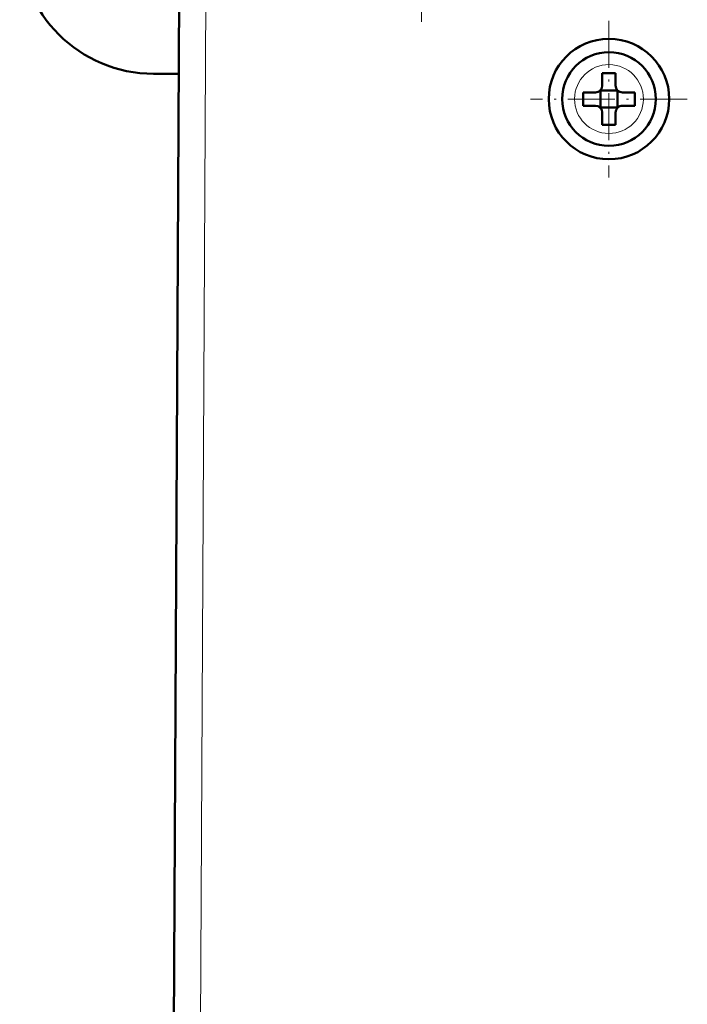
# Model space of a CAD drawing. Extents: x -1861 to 2179, y -1874 to 646.
# Tile 12 of 73: x -308 to -259, y -1584 to -1510. Entities that reach past the tile are written whole.
import ezdxf

# ---------------------------------------------------------------- set-up
doc = ezdxf.new("R2010")
doc.units = 0
doc.linetypes.add('DASHDOT', pattern=[18.5, 12, -3, 0.5, -3])

msp = doc.modelspace()

# ---------------------------------------------------------------- linework, layer by layer
at = {"color": 7, "linetype": 'DASHDOT', "lineweight": 18, "ltscale": 0.40625}
msp.add_line((-278.435, -1494.218), (-278.435, -1510.468), dxfattribs=at)
at = {"color": 7, "lineweight": 50}
for p, q in [((-296.935, -1587.231), (-296.505, -1505.178)), ((-296.554, -1514.343), (-298.435, -1514.343)), ((-264.93, -1515.229), (-264.93, -1514.307)), ((-263.93, -1514.307), (-263.93, -1515.229)), ((-266.352, -1515.729), (-265.43, -1515.729)), ((-265.076, -1515.583), (-265.065, -1515.594)), ((-265.065, -1515.594), (-263.794, -1515.594)), ((-265.065, -1515.594), (-265.065, -1516.865)), ((-263.794, -1515.594), (-263.784, -1515.583)), ((-263.794, -1515.594), (-263.794, -1516.865)), ((-262.508, -1515.729), (-263.43, -1515.729)), ((-266.352, -1516.729), (-265.43, -1516.729)), ((-265.065, -1516.865), (-265.076, -1516.876)), ((-263.794, -1516.865), (-265.065, -1516.865)), ((-264.93, -1517.229), (-264.93, -1518.151)), ((-263.93, -1517.229), (-263.93, -1518.151)), ((-263.794, -1516.865), (-263.784, -1516.876)), ((-262.508, -1516.729), (-263.43, -1516.729))]:
    msp.add_line(p, q, dxfattribs=at)
at = {"color": 7, "lineweight": 18}
for p, q in [((-294.505, -1505.178), (-294.935, -1587.231)), ((-264.406, -1513.658), (-264.43, -1513.658)), ((-267.001, -1516.205), (-267.001, -1516.229)), ((-261.859, -1516.253), (-261.859, -1516.229)), ((-264.454, -1518.8), (-264.43, -1518.801))]:
    msp.add_line(p, q, dxfattribs=at)
at = {"color": 7, "linetype": 'DASHDOT', "lineweight": 18, "ltscale": 0.292499}
msp.add_line((-264.43, -1510.379), (-264.43, -1522.079), dxfattribs=at)
at = {"color": 7, "linetype": 'DASHDOT', "lineweight": 18, "ltscale": 0.2925}
msp.add_line((-258.58, -1516.229), (-270.28, -1516.229), dxfattribs=at)
at = {"color": 7, "lineweight": 50}
for radius in [4.5, 3.5]:
    msp.add_circle((-264.43, -1516.229), radius, dxfattribs=at)
for centre, radius, start, end in [((-298.435, -1504.343), 10, 180.00001, 270), ((-264.431, -1531.401), 17.101, 89.99781, 91.67329), ((-264.429, -1531.401), 17.101, 88.32671, 90.00219), ((-249.258, -1516.229), 17.101, 178.32672, 180.00219), ((-265.43, -1515.229), 0.5, 270, 360), ((-263.43, -1515.229), 0.5, 179.99999, 270), ((-279.602, -1516.229), 17.101, 359.99781, 1.67329), ((-249.222, -1516.229), 17.137, 179.99957, 181.67152), ((-279.638, -1516.229), 17.137, 358.32849, 0.00043), ((-265.43, -1517.229), 0.5, 0, 90), ((-263.43, -1517.229), 0.5, 90, 180.00001), ((-264.43, -1501.023), 17.135, 268.3286, 271.67286)]:
    msp.add_arc(centre, radius, start, end, dxfattribs=at)
at = {"color": 7, "lineweight": 18}
for start, end in [(90, 179.47062), (0, 89.47062), (180.00001, 269.47062), (270, 359.47062)]:
    msp.add_arc((-264.43, -1516.229), 2.571, start, end, dxfattribs=at)

doc.saveas('drawing.dxf')
